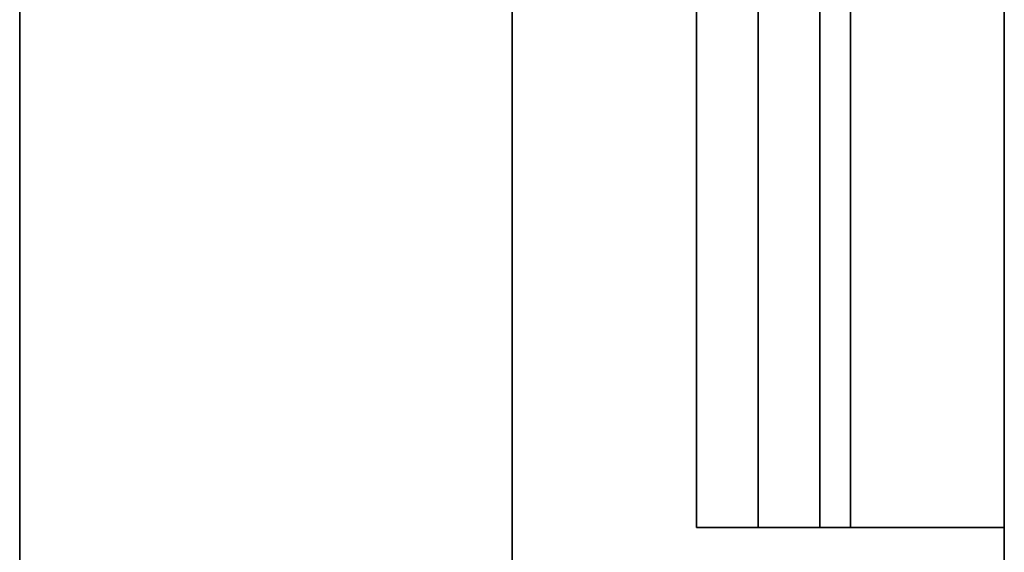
# Model space of a CAD drawing. Header units: millimetres. Extents: x -2170 to -1370, y -2706 to -2419.
# Tile 4 of 41: x -2170 to -2154, y -2479 to -2471. Entities that reach past the tile are written whole.
import ezdxf

# ---------------------------------------------------------------- set-up
doc = ezdxf.new("R2010")
doc.units = ezdxf.units.MM
doc.layers.add('Layer 01', color=18, linetype='Continuous', true_color=0x000000)

# ---------------------------------------------------------------- blocks, each defined once
blk = doc.blocks.new('Cabinet Mount Hook v2')
at = {"layer": 'Layer 01', "color": 253, "true_color": 0xa0a0a0}
for p, q in [((-30, 0), (-30, 2)), ((-30, 2), (17.19, 2)), ((17.19, 1, -12.5), (-30, 1, -12.5)), ((-30, 1, 12.5), (30, 1, 12.5)), ((-30, 1, -12.5), (-30, 1, 12.5)), ((-30, 0), (17.19, 0))]:
    blk.add_line(p, q, dxfattribs=at)
for points in [[(-30, 0, -12.5), (-30, 1, -12.5), (-30, 2, -12.5)], [(-30, 2, -12.5), (-6.405, 2, -12.5), (17.19, 2, -12.5)], [(30, 2, 12.5), (0, 2, 12.5), (-30, 2, 12.5)], [(-30, 2, 12.5), (-30, 1, 12.5), (-30, 0, 12.5)], [(-30, 2, 12.5), (-30, 2), (-30, 2, -12.5)], [(17.19, 0, -12.5), (-6.405, 0, -12.5), (-30, 0, -12.5)], [(-30, 0, 12.5), (0, 0, 12.5), (30, 0, 12.5)], [(-30, 0, -12.5), (-30, 0), (-30, 0, 12.5)]]:
    blk.add_open_spline(points, degree=2, dxfattribs=at)
blk = doc.blocks.new('Cabinet shelf v4')
at = {"layer": 'Layer 01', "color": 253, "true_color": 0xa0a0a0}
blk.add_line((384, -236, -110), (384, 0, -110), dxfattribs=at)
for points in [[(384, 0, -102), (384, -118, -102), (384, -236, -102)], [(384, -236, -118), (384, -213, -118), (384, -190, -118)]]:
    blk.add_open_spline(points, degree=2, dxfattribs=at)
blk = doc.blocks.new('Cabinet Bottom Panel v2')
at = {"layer": 'Layer 01', "color": 253, "true_color": 0xa0a0a0}
blk.add_line((-400, 135, 8), (-400, -135, 8), dxfattribs=at)
for points in [[(-400, 135), (-400, 0), (-400, -135)], [(-400, -135, 16), (-400, 0, 16), (-400, 135, 16)]]:
    blk.add_open_spline(points, degree=2, dxfattribs=at)
blk = doc.blocks.new('Cabinet Top Panel v6')
at = {"layer": 'Layer 01', "color": 253, "true_color": 0xa0a0a0}
blk.add_line((-400, 135, 8), (-400, -135, 8), dxfattribs=at)
for points in [[(-400, 135), (-400, 0), (-400, -135)], [(-400, -135, 16), (-400, 0, 16), (-400, 135, 16)]]:
    blk.add_open_spline(points, degree=2, dxfattribs=at)

msp = doc.modelspace()

# ---------------------------------------------------------------- linework, layer by layer
at = {"layer": 'Layer 01', "color": 253, "true_color": 0xa0a0a0}
for p, q in [((-2169.626, -2435.48, 576), (-2169.626, -2705.48, 576)), ((-2161.626, -2435.48, 900), (-2161.626, -2705.48, 900)), ((-2161.626, -2705.48, 252), (-2161.626, -2435.48, 252)), ((-2156.126, -2478.98, 861), (-2156.126, -2439.48, 861)), ((-2156.126, -2439.48, 836), (-2156.126, -2478.98, 836)), ((-2156.126, -2478.98, 669), (-2156.126, -2439.48, 669)), ((-2156.126, -2439.48, 644), (-2156.126, -2478.98, 644)), ((-2153.626, -2439.48, 576), (-2153.626, -2705.48, 576)), ((-2153.626, -2478.98, 848.5), (-2158.626, -2478.98, 848.5)), ((-2153.626, -2478.98, 656.5), (-2158.626, -2478.98, 656.5)), ((-2156.126, -2478.98, 836), (-2156.126, -2478.98, 861)), ((-2156.126, -2478.98, 644), (-2156.126, -2478.98, 669))]:
    msp.add_line(p, q, dxfattribs=at)
for points in [[(-2169.626, -2435.48, 900), (-2169.626, -2570.48, 900), (-2169.626, -2705.48, 900)], [(-2169.626, -2705.48, 252), (-2169.626, -2570.48, 252), (-2169.626, -2435.48, 252)], [(-2158.626, -2439.48, 861), (-2158.626, -2459.23, 861), (-2158.626, -2478.98, 861)], [(-2158.626, -2478.98, 836), (-2158.626, -2459.23, 836), (-2158.626, -2439.48, 836)], [(-2158.626, -2439.48, 669), (-2158.626, -2459.23, 669), (-2158.626, -2478.98, 669)], [(-2158.626, -2478.98, 644), (-2158.626, -2459.23, 644), (-2158.626, -2439.48, 644)], [(-2153.626, -2478.98, 861), (-2153.626, -2459.23, 861), (-2153.626, -2439.48, 861)], [(-2153.626, -2439.48, 836), (-2153.626, -2459.23, 836), (-2153.626, -2478.98, 836)], [(-2153.626, -2478.98, 669), (-2153.626, -2459.23, 669), (-2153.626, -2439.48, 669)], [(-2153.626, -2439.48, 644), (-2153.626, -2459.23, 644), (-2153.626, -2478.98, 644)], [(-2153.626, -2705.48, 900), (-2153.626, -2572.48, 900), (-2153.626, -2439.48, 900)], [(-2153.626, -2439.48, 252), (-2153.626, -2572.48, 252), (-2153.626, -2705.48, 252)], [(-2158.626, -2478.98, 861), (-2156.126, -2478.98, 861), (-2153.626, -2478.98, 861)], [(-2158.626, -2478.98, 836), (-2156.126, -2478.98, 836), (-2153.626, -2478.98, 836)], [(-2158.626, -2478.98, 861), (-2158.626, -2478.98, 848.5), (-2158.626, -2478.98, 836)], [(-2158.626, -2478.98, 669), (-2156.126, -2478.98, 669), (-2153.626, -2478.98, 669)], [(-2158.626, -2478.98, 644), (-2156.126, -2478.98, 644), (-2153.626, -2478.98, 644)], [(-2158.626, -2478.98, 669), (-2158.626, -2478.98, 656.5), (-2158.626, -2478.98, 644)], [(-2153.626, -2478.98, 836), (-2153.626, -2478.98, 848.5), (-2153.626, -2478.98, 861)], [(-2153.626, -2478.98, 644), (-2153.626, -2478.98, 656.5), (-2153.626, -2478.98, 669)]]:
    msp.add_open_spline(points, degree=2, dxfattribs=at)

# ---------------------------------------------------------------- block references
at = {"layer": 'Layer 01'}
for name, p, rotation in [('Cabinet Mount Hook v2', (-2156.626, -2448.98, 656.5), 89.99999999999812), ('Cabinet Mount Hook v2', (-2156.626, -2448.98, 848.5), 90), ('Cabinet shelf v4', (-1769.626, -2674.48, 575), 180)]:
    msp.add_blockref(name, p, dxfattribs=dict(at, rotation=rotation))
for name, p in [('Cabinet Bottom Panel v2', (-1769.626, -2570.48, 236)), ('Cabinet Top Panel v6', (-1769.626, -2570.48, 900))]:
    msp.add_blockref(name, p, dxfattribs=at)

doc.saveas('drawing.dxf')
